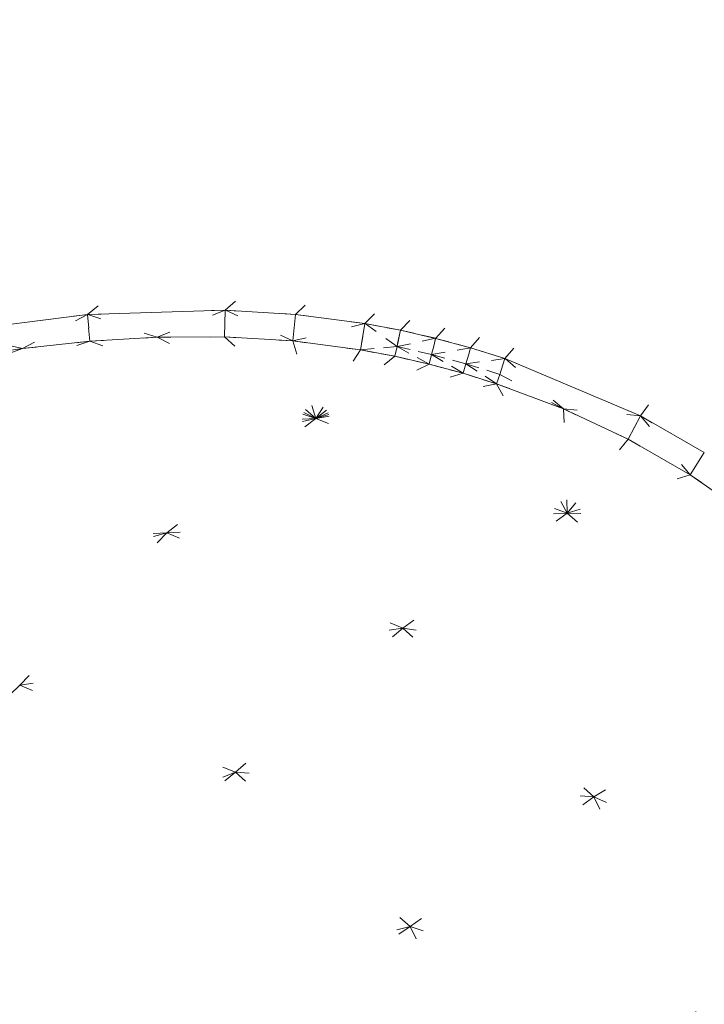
# Model space of a CAD drawing. Header units: millimetres. Extents: x 1700 to 4670, y 990 to 3874.
# Tile 75 of 110: x 3234.42 to 3239.43, y 1844.93 to 1852.14. Entities that reach past the tile are written whole.
import ezdxf

# ---------------------------------------------------------------- set-up
doc = ezdxf.new("R2010")
doc.units = ezdxf.units.MM
doc.linetypes.add('Wipeout_Contour', pattern=[1000, 0, -1000])
doc.layers.add('Nowe_320-W Umeblowanie', color=252, linetype='Continuous')
doc.layers.add('Nowe_320-W Umeblowanie_Nr_pióra__2', color=252, linetype='Continuous', lineweight=13)

msp = doc.modelspace()

# ---------------------------------------------------------------- linework, layer by layer
at = {"layer": 'Nowe_320-W Umeblowanie', "color": 252, "linetype": 'Wipeout_Contour', "lineweight": 0, "ltscale": 46405.965671}
for p, q in [((3245.4093, 1858.4068), (3230.8291, 1849.1759)), ((3231.8692, 1849.4351), (3245.4093, 1858.4068))]:
    msp.add_line(p, q, dxfattribs=at)
at = {"layer": 'Nowe_320-W Umeblowanie', "color": 252, "linetype": 'Wipeout_Contour', "lineweight": 0, "ltscale": 46282.620527}
msp.add_line((3230.8291, 1849.1759), (3245.4093, 1858.4068), dxfattribs=at)
at = {"layer": 'Nowe_320-W Umeblowanie', "color": 252, "linetype": 'Wipeout_Contour', "lineweight": 0, "ltscale": 46415.780156}
for p, q in [((3245.4093, 1858.4068), (3231.8692, 1849.4351)), ((3232.3913, 1849.5551), (3245.4093, 1858.4068))]:
    msp.add_line(p, q, dxfattribs=at)
at = {"layer": 'Nowe_320-W Umeblowanie', "color": 252, "linetype": 'Wipeout_Contour', "lineweight": 0, "ltscale": 46422.462243}
for p, q in [((3245.4093, 1858.4068), (3232.3913, 1849.5551)), ((3232.915, 1849.6678), (3245.4093, 1858.4068))]:
    msp.add_line(p, q, dxfattribs=at)
at = {"layer": 'Nowe_320-W Umeblowanie', "color": 252, "linetype": 'Wipeout_Contour', "lineweight": 0, "ltscale": 46429.096288}
for p, q in [((3245.4093, 1858.4068), (3232.915, 1849.6678)), ((3233.4133, 1849.7667), (3245.4093, 1858.4068))]:
    msp.add_line(p, q, dxfattribs=at)
at = {"layer": 'Nowe_320-W Umeblowanie', "color": 252, "linetype": 'Wipeout_Contour', "lineweight": 0, "ltscale": 46435.703654}
for p, q in [((3245.4093, 1858.4068), (3233.4133, 1849.7667)), ((3233.9136, 1849.8546), (3245.4093, 1858.4068))]:
    msp.add_line(p, q, dxfattribs=at)
at = {"layer": 'Nowe_320-W Umeblowanie', "color": 252, "linetype": 'Wipeout_Contour', "lineweight": 0, "ltscale": 46446.028822}
for p, q in [((3245.4093, 1858.4068), (3233.9136, 1849.8546)), ((3234.915, 1849.9802), (3245.4093, 1858.4068)), ((3233.9136, 1849.8546), (3234.915, 1849.9802))]:
    msp.add_line(p, q, dxfattribs=at)
at = {"layer": 'Nowe_320-W Umeblowanie', "color": 252, "linetype": 'Wipeout_Contour', "lineweight": 0, "ltscale": 46460.708721}
for p, q in [((3245.4093, 1858.4068), (3234.915, 1849.9802)), ((3235.9234, 1850.0118), (3245.4093, 1858.4068)), ((3234.915, 1849.9802), (3235.9234, 1850.0118))]:
    msp.add_line(p, q, dxfattribs=at)
at = {"layer": 'Nowe_320-W Umeblowanie', "color": 252, "linetype": 'Wipeout_Contour', "lineweight": 0, "ltscale": 46472.601092}
for p, q in [((3245.4093, 1858.4068), (3235.9234, 1850.0118)), ((3236.4369, 1849.9811), (3245.4093, 1858.4068)), ((3235.9234, 1850.0118), (3236.4369, 1849.9811))]:
    msp.add_line(p, q, dxfattribs=at)
at = {"layer": 'Nowe_320-W Umeblowanie', "color": 252, "linetype": 'Wipeout_Contour', "lineweight": 0, "ltscale": 46481.188787}
for p, q in [((3245.4093, 1858.4068), (3236.4369, 1849.9811)), ((3236.9469, 1849.9142), (3245.4093, 1858.4068)), ((3236.4369, 1849.9811), (3236.9469, 1849.9142))]:
    msp.add_line(p, q, dxfattribs=at)
at = {"layer": 'Nowe_320-W Umeblowanie', "color": 252, "linetype": 'Wipeout_Contour', "lineweight": 0, "ltscale": 46487.941636}
for p, q in [((3245.4093, 1858.4068), (3236.9469, 1849.9142)), ((3237.2068, 1849.865), (3245.4093, 1858.4068)), ((3236.9469, 1849.9142), (3237.2068, 1849.865))]:
    msp.add_line(p, q, dxfattribs=at)
at = {"layer": 'Nowe_320-W Umeblowanie', "color": 252, "linetype": 'Wipeout_Contour', "lineweight": 0, "ltscale": 46492.658738}
for p, q in [((3245.4093, 1858.4068), (3237.2068, 1849.865)), ((3237.4647, 1849.8056), (3245.4093, 1858.4068)), ((3237.2068, 1849.865), (3237.4647, 1849.8056))]:
    msp.add_line(p, q, dxfattribs=at)
at = {"layer": 'Nowe_320-W Umeblowanie', "color": 252, "linetype": 'Wipeout_Contour', "lineweight": 0, "ltscale": 46497.465299}
for p, q in [((3245.4093, 1858.4068), (3237.4647, 1849.8056)), ((3237.72, 1849.7364), (3245.4093, 1858.4068)), ((3237.4647, 1849.8056), (3237.72, 1849.7364))]:
    msp.add_line(p, q, dxfattribs=at)
at = {"layer": 'Nowe_320-W Umeblowanie', "color": 252, "linetype": 'Wipeout_Contour', "lineweight": 0, "ltscale": 46502.353335}
for p, q in [((3245.4093, 1858.4068), (3237.72, 1849.7364)), ((3237.9726, 1849.6574), (3245.4093, 1858.4068)), ((3237.72, 1849.7364), (3237.9726, 1849.6574))]:
    msp.add_line(p, q, dxfattribs=at)
at = {"layer": 'Nowe_320-W Umeblowanie', "color": 252, "linetype": 'Wipeout_Contour', "lineweight": 0, "ltscale": 46515.088087}
for p, q in [((3245.4093, 1858.4068), (3237.9726, 1849.6574)), ((3238.9651, 1849.2373), (3245.4093, 1858.4068)), ((3237.9726, 1849.6574), (3238.9651, 1849.2373))]:
    msp.add_line(p, q, dxfattribs=at)
at = {"layer": 'Nowe_320-W Umeblowanie', "color": 252, "linetype": 'Wipeout_Contour', "lineweight": 0, "ltscale": 46530.846452}
for p, q in [((3245.4093, 1858.4068), (3238.9651, 1849.2373)), ((3238.9651, 1849.2373), (3239.4326, 1848.9685))]:
    msp.add_line(p, q, dxfattribs=at)
at = {"layer": 'Nowe_320-W Umeblowanie', "color": 252, "linetype": 'Wipeout_Contour', "lineweight": 0, "ltscale": 46435.325006}
for p, q in [((3235.9226, 1850.0118), (3234.9159, 1849.9802)), ((3235.4253, 1849.8134), (3235.9226, 1850.0118)), ((3234.9159, 1849.9802), (3235.4253, 1849.8134))]:
    msp.add_line(p, q, dxfattribs=at)
at = {"layer": 'Nowe_320-W Umeblowanie', "color": 252, "linetype": 'Wipeout_Contour', "lineweight": 0, "ltscale": 46444.310496}
for p, q in [((3235.9226, 1850.0118), (3235.4253, 1849.8134)), ((3235.9182, 1849.8157), (3235.9226, 1850.0118)), ((3235.4253, 1849.8134), (3235.9182, 1849.8157))]:
    msp.add_line(p, q, dxfattribs=at)
at = {"layer": 'Nowe_320-W Umeblowanie', "color": 252, "linetype": 'Wipeout_Contour', "lineweight": 0, "ltscale": 46452.920102}
for p, q in [((3235.9234, 1850.0118), (3235.9182, 1849.8157)), ((3236.4185, 1849.7863), (3235.9234, 1850.0118)), ((3235.9182, 1849.8157), (3236.4185, 1849.7863))]:
    msp.add_line(p, q, dxfattribs=at)
at = {"layer": 'Nowe_320-W Umeblowanie', "color": 252, "linetype": 'Wipeout_Contour', "lineweight": 0, "ltscale": 46454.732197}
for p, q in [((3235.9242, 1850.0118), (3236.4185, 1849.7863)), ((3236.4369, 1849.9811), (3235.9242, 1850.0118)), ((3236.4185, 1849.7863), (3236.4369, 1849.9811))]:
    msp.add_line(p, q, dxfattribs=at)
at = {"layer": 'Nowe_320-W Umeblowanie', "color": 252, "linetype": 'Wipeout_Contour', "lineweight": 0, "ltscale": 46413.667212}
for p, q in [((3234.9143, 1849.9801), (3233.9145, 1849.8547)), ((3234.438, 1849.7313), (3234.9143, 1849.9801)), ((3233.9145, 1849.8547), (3234.438, 1849.7313))]:
    msp.add_line(p, q, dxfattribs=at)
at = {"layer": 'Nowe_320-W Umeblowanie', "color": 252, "linetype": 'Wipeout_Contour', "lineweight": 0, "ltscale": 46421.87001}
for p, q in [((3234.9143, 1849.9801), (3234.438, 1849.7313)), ((3234.9315, 1849.784), (3234.9143, 1849.9801)), ((3234.438, 1849.7313), (3234.9315, 1849.784))]:
    msp.add_line(p, q, dxfattribs=at)
at = {"layer": 'Nowe_320-W Umeblowanie', "color": 252, "linetype": 'Wipeout_Contour', "lineweight": 0, "ltscale": 46429.821507}
for p, q in [((3234.915, 1849.9802), (3234.9315, 1849.784)), ((3235.4253, 1849.8134), (3234.915, 1849.9802)), ((3234.9315, 1849.784), (3235.4253, 1849.8134))]:
    msp.add_line(p, q, dxfattribs=at)
at = {"layer": 'Nowe_320-W Umeblowanie', "color": 252, "linetype": 'Wipeout_Contour', "lineweight": 0, "ltscale": 46464.165671}
for p, q in [((3236.4369, 1849.9811), (3236.4185, 1849.7863)), ((3236.9461, 1849.9143), (3236.4369, 1849.9811)), ((3236.4185, 1849.7863), (3236.9461, 1849.9143))]:
    msp.add_line(p, q, dxfattribs=at)
at = {"layer": 'Nowe_320-W Umeblowanie', "color": 252, "linetype": 'Wipeout_Contour', "lineweight": 0, "ltscale": 61876.367335}
for p, q in [((3234.438, 1849.7313), (3233.9136, 1849.8546)), ((3233.9452, 1849.6596), (3234.438, 1849.7313))]:
    msp.add_line(p, q, dxfattribs=at)
at = {"layer": 'Nowe_320-W Umeblowanie', "color": 252, "linetype": 'Wipeout_Contour', "lineweight": 0, "ltscale": 61959.240825}
for p, q in [((3236.9461, 1849.9143), (3236.4185, 1849.7863)), ((3236.9142, 1849.7216), (3236.9389, 1849.8673)), ((3236.9389, 1849.8673), (3236.9461, 1849.9143)), ((3236.4185, 1849.7863), (3236.9142, 1849.7216))]:
    msp.add_line(p, q, dxfattribs=at)
at = {"layer": 'Nowe_320-W Umeblowanie', "color": 252, "linetype": 'Wipeout_Contour', "lineweight": 0, "ltscale": 61966.924754}
for p, q in [((3236.9389, 1849.8673), (3236.9142, 1849.7216)), ((3236.9469, 1849.9142), (3236.9389, 1849.8673)), ((3237.1816, 1849.7451), (3236.9469, 1849.9142)), ((3236.9142, 1849.7216), (3237.1816, 1849.7451))]:
    msp.add_line(p, q, dxfattribs=at)
at = {"layer": 'Nowe_320-W Umeblowanie', "color": 252, "linetype": 'Wipeout_Contour', "lineweight": 0, "ltscale": 46476.408044}
for p, q in [((3237.2068, 1849.865), (3236.9475, 1849.9141)), ((3236.9475, 1849.9141), (3237.1816, 1849.7451)), ((3237.1816, 1849.7451), (3237.2068, 1849.865))]:
    msp.add_line(p, q, dxfattribs=at)
at = {"layer": 'Nowe_320-W Umeblowanie', "color": 252, "linetype": 'Wipeout_Contour', "lineweight": 0, "ltscale": 46481.877133}
for p, q in [((3237.2068, 1849.865), (3237.1816, 1849.7451)), ((3237.4641, 1849.8058), (3237.2068, 1849.865)), ((3237.1816, 1849.7451), (3237.4641, 1849.8058))]:
    msp.add_line(p, q, dxfattribs=at)
at = {"layer": 'Nowe_320-W Umeblowanie', "color": 252, "linetype": 'Wipeout_Contour', "lineweight": 0, "ltscale": 46430.225852}
for p, q in [((3234.9315, 1849.784), (3232.6438, 1849.0588)), ((3236.5868, 1849.2171), (3234.9315, 1849.784)), ((3232.6438, 1849.0588), (3236.5868, 1849.2171))]:
    msp.add_line(p, q, dxfattribs=at)
at = {"layer": 'Nowe_320-W Umeblowanie', "color": 252, "linetype": 'Wipeout_Contour', "lineweight": 0, "ltscale": 46409.65179}
for p, q in [((3232.6438, 1849.0588), (3234.9315, 1849.784)), ((3234.9315, 1849.784), (3234.438, 1849.7313)), ((3234.438, 1849.7313), (3232.6438, 1849.0588))]:
    msp.add_line(p, q, dxfattribs=at)
at = {"layer": 'Nowe_320-W Umeblowanie', "color": 252, "linetype": 'Wipeout_Contour', "lineweight": 0, "ltscale": 46446.924642}
for p, q in [((3235.4253, 1849.8134), (3234.9315, 1849.784)), ((3234.9315, 1849.784), (3236.5868, 1849.2171)), ((3236.5868, 1849.2171), (3235.4253, 1849.8134))]:
    msp.add_line(p, q, dxfattribs=at)
at = {"layer": 'Nowe_320-W Umeblowanie', "color": 252, "linetype": 'Wipeout_Contour', "lineweight": 0, "ltscale": 46454.290773}
for p, q in [((3235.9182, 1849.8157), (3235.4253, 1849.8134)), ((3235.4253, 1849.8134), (3236.5868, 1849.2171)), ((3236.5868, 1849.2171), (3235.9182, 1849.8157))]:
    msp.add_line(p, q, dxfattribs=at)
at = {"layer": 'Nowe_320-W Umeblowanie', "color": 252, "linetype": 'Wipeout_Contour', "lineweight": 0, "ltscale": 46461.979661}
for p, q in [((3236.4185, 1849.7863), (3235.9182, 1849.8157)), ((3235.9182, 1849.8157), (3236.5868, 1849.2171)), ((3236.5868, 1849.2171), (3236.4185, 1849.7863))]:
    msp.add_line(p, q, dxfattribs=at)
at = {"layer": 'Nowe_320-W Umeblowanie', "color": 252, "linetype": 'Wipeout_Contour', "lineweight": 0, "ltscale": 46470.694329}
for p, q in [((3236.9142, 1849.7216), (3236.4185, 1849.7863)), ((3236.4185, 1849.7863), (3236.5868, 1849.2171)), ((3236.5868, 1849.2171), (3236.9142, 1849.7216))]:
    msp.add_line(p, q, dxfattribs=at)
at = {"layer": 'Nowe_320-W Umeblowanie', "color": 252, "linetype": 'Wipeout_Contour', "lineweight": 0, "ltscale": 61979.184648}
for p, q in [((3237.4641, 1849.8058), (3237.1816, 1849.7451)), ((3237.453, 1849.759), (3237.4641, 1849.8058)), ((3237.1816, 1849.7451), (3237.4349, 1849.6869)), ((3237.4349, 1849.6869), (3237.453, 1849.759))]:
    msp.add_line(p, q, dxfattribs=at)
at = {"layer": 'Nowe_320-W Umeblowanie', "color": 252, "linetype": 'Wipeout_Contour', "lineweight": 0, "ltscale": 61984.802791}
for p, q in [((3237.4647, 1849.8056), (3237.453, 1849.759)), ((3237.7196, 1849.7365), (3237.4647, 1849.8056)), ((3237.453, 1849.759), (3237.4349, 1849.6869)), ((3237.4349, 1849.6869), (3237.7196, 1849.7365))]:
    msp.add_line(p, q, dxfattribs=at)
at = {"layer": 'Nowe_320-W Umeblowanie', "color": 252, "linetype": 'Wipeout_Contour', "lineweight": 0, "ltscale": 46402.813001}
for p, q in [((3232.6438, 1849.0588), (3234.438, 1849.7313)), ((3234.438, 1849.7313), (3233.9452, 1849.6596))]:
    msp.add_line(p, q, dxfattribs=at)
at = {"layer": 'Nowe_320-W Umeblowanie', "color": 252, "linetype": 'Wipeout_Contour', "lineweight": 0, "ltscale": 46477.0444}
for p, q in [((3236.9142, 1849.7216), (3236.5868, 1849.2171)), ((3237.1667, 1849.674), (3236.9142, 1849.7216)), ((3236.5868, 1849.2171), (3237.1667, 1849.674))]:
    msp.add_line(p, q, dxfattribs=at)
at = {"layer": 'Nowe_320-W Umeblowanie', "color": 252, "linetype": 'Wipeout_Contour', "lineweight": 0, "ltscale": 46478.228761}
for p, q in [((3237.1816, 1849.7451), (3236.9142, 1849.7216)), ((3236.9142, 1849.7216), (3237.1667, 1849.674)), ((3237.1667, 1849.674), (3237.1816, 1849.7451))]:
    msp.add_line(p, q, dxfattribs=at)
at = {"layer": 'Nowe_320-W Umeblowanie', "color": 252, "linetype": 'Wipeout_Contour', "lineweight": 0, "ltscale": 46483.638766}
for p, q in [((3237.1816, 1849.7451), (3237.1667, 1849.674)), ((3237.4172, 1849.6165), (3237.1816, 1849.7451)), ((3237.1667, 1849.674), (3237.4172, 1849.6165))]:
    msp.add_line(p, q, dxfattribs=at)
at = {"layer": 'Nowe_320-W Umeblowanie', "color": 252, "linetype": 'Wipeout_Contour', "lineweight": 0, "ltscale": 46484.908024}
for p, q in [((3237.4349, 1849.6869), (3237.1816, 1849.7451)), ((3237.1816, 1849.7451), (3237.4172, 1849.6165)), ((3237.4172, 1849.6165), (3237.4349, 1849.6869))]:
    msp.add_line(p, q, dxfattribs=at)
at = {"layer": 'Nowe_320-W Umeblowanie', "color": 252, "linetype": 'Wipeout_Contour', "lineweight": 0, "ltscale": 61988.704861}
for p, q in [((3237.7196, 1849.7365), (3237.4349, 1849.6869)), ((3237.7065, 1849.69), (3237.7196, 1849.7365)), ((3237.4349, 1849.6869), (3237.6857, 1849.619)), ((3237.6857, 1849.619), (3237.7065, 1849.69))]:
    msp.add_line(p, q, dxfattribs=at)
at = {"layer": 'Nowe_320-W Umeblowanie', "color": 252, "linetype": 'Wipeout_Contour', "lineweight": 0, "ltscale": 61994.51821}
for p, q in [((3237.72, 1849.7364), (3237.7065, 1849.69)), ((3237.972, 1849.6576), (3237.72, 1849.7364)), ((3237.7065, 1849.69), (3237.6857, 1849.619)), ((3237.6857, 1849.619), (3237.972, 1849.6576))]:
    msp.add_line(p, q, dxfattribs=at)
at = {"layer": 'Nowe_320-W Umeblowanie', "color": 252, "linetype": 'Wipeout_Contour', "lineweight": 0, "ltscale": 46481.540586}
for p, q in [((3237.1667, 1849.674), (3236.5868, 1849.2171)), ((3237.4172, 1849.6165), (3237.1667, 1849.674)), ((3236.5868, 1849.2171), (3237.4172, 1849.6165))]:
    msp.add_line(p, q, dxfattribs=at)
at = {"layer": 'Nowe_320-W Umeblowanie', "color": 252, "linetype": 'Wipeout_Contour', "lineweight": 0, "ltscale": 46490.613283}
for p, q in [((3237.4349, 1849.6869), (3237.4172, 1849.6165)), ((3237.6654, 1849.5494), (3237.4349, 1849.6869)), ((3237.4172, 1849.6165), (3237.6654, 1849.5494))]:
    msp.add_line(p, q, dxfattribs=at)
at = {"layer": 'Nowe_320-W Umeblowanie', "color": 252, "linetype": 'Wipeout_Contour', "lineweight": 0, "ltscale": 46492.019308}
for p, q in [((3237.6857, 1849.619), (3237.4349, 1849.6869)), ((3237.4349, 1849.6869), (3237.6654, 1849.5494)), ((3237.6654, 1849.5494), (3237.6857, 1849.619))]:
    msp.add_line(p, q, dxfattribs=at)
at = {"layer": 'Nowe_320-W Umeblowanie', "color": 252, "linetype": 'Wipeout_Contour', "lineweight": 0, "ltscale": 61998.376171}
for p, q in [((3237.972, 1849.6576), (3237.6857, 1849.619)), ((3237.9572, 1849.6115), (3237.972, 1849.6576)), ((3237.6857, 1849.619), (3237.9338, 1849.5416)), ((3237.9338, 1849.5416), (3237.9572, 1849.6115))]:
    msp.add_line(p, q, dxfattribs=at)
at = {"layer": 'Nowe_320-W Umeblowanie', "color": 252, "linetype": 'Wipeout_Contour', "lineweight": 0, "ltscale": 62007.165646}
for p, q in [((3237.9726, 1849.6574), (3237.9572, 1849.6115)), ((3238.4015, 1849.2882), (3237.9726, 1849.6574)), ((3237.9572, 1849.6115), (3237.9338, 1849.5416)), ((3237.9338, 1849.5416), (3238.4015, 1849.2882))]:
    msp.add_line(p, q, dxfattribs=at)
at = {"layer": 'Nowe_320-W Umeblowanie', "color": 252, "linetype": 'Wipeout_Contour', "lineweight": 0, "ltscale": 46516.762547}
for p, q in [((3237.9733, 1849.6571), (3238.4015, 1849.2882)), ((3238.9642, 1849.2377), (3237.9733, 1849.6571)), ((3238.4015, 1849.2882), (3238.9642, 1849.2377))]:
    msp.add_line(p, q, dxfattribs=at)
at = {"layer": 'Nowe_320-W Umeblowanie', "color": 252, "linetype": 'Wipeout_Contour', "lineweight": 0, "ltscale": 46486.180624}
for p, q in [((3237.4172, 1849.6165), (3236.5868, 1849.2171)), ((3237.6654, 1849.5494), (3237.4172, 1849.6165)), ((3236.5868, 1849.2171), (3237.6654, 1849.5494))]:
    msp.add_line(p, q, dxfattribs=at)
at = {"layer": 'Nowe_320-W Umeblowanie', "color": 252, "linetype": 'Wipeout_Contour', "lineweight": 0, "ltscale": 46497.712763}
for p, q in [((3237.6857, 1849.619), (3237.6654, 1849.5494)), ((3237.9109, 1849.4729), (3237.6857, 1849.619)), ((3237.6654, 1849.5494), (3237.9109, 1849.4729))]:
    msp.add_line(p, q, dxfattribs=at)
at = {"layer": 'Nowe_320-W Umeblowanie', "color": 252, "linetype": 'Wipeout_Contour', "lineweight": 0, "ltscale": 46499.245091}
for p, q in [((3237.9338, 1849.5416), (3237.6857, 1849.619)), ((3237.6857, 1849.619), (3237.9109, 1849.4729)), ((3237.9109, 1849.4729), (3237.9338, 1849.5416))]:
    msp.add_line(p, q, dxfattribs=at)
at = {"layer": 'Nowe_320-W Umeblowanie', "color": 252, "linetype": 'Wipeout_Contour', "lineweight": 0, "ltscale": 46490.934184}
for p, q in [((3237.6654, 1849.5494), (3236.5868, 1849.2171)), ((3237.9109, 1849.4729), (3237.6654, 1849.5494)), ((3236.5868, 1849.2171), (3237.9109, 1849.4729))]:
    msp.add_line(p, q, dxfattribs=at)
at = {"layer": 'Nowe_320-W Umeblowanie', "color": 252, "linetype": 'Wipeout_Contour', "lineweight": 0, "ltscale": 46507.408416}
for p, q in [((3237.9338, 1849.5416), (3237.9109, 1849.4729)), ((3238.4015, 1849.2882), (3237.9338, 1849.5416)), ((3237.9109, 1849.4729), (3238.4015, 1849.2882))]:
    msp.add_line(p, q, dxfattribs=at)
at = {"layer": 'Nowe_320-W Umeblowanie', "color": 252, "linetype": 'Wipeout_Contour', "lineweight": 0, "ltscale": 46503.409929}
for p, q in [((3237.9109, 1849.4729), (3236.5868, 1849.2171)), ((3238.4289, 1848.5234), (3237.9109, 1849.4729)), ((3236.5868, 1849.2171), (3238.4289, 1848.5234))]:
    msp.add_line(p, q, dxfattribs=at)
at = {"layer": 'Nowe_320-W Umeblowanie', "color": 252, "linetype": 'Wipeout_Contour', "lineweight": 0, "ltscale": 46516.891819}
for p, q in [((3238.4015, 1849.2882), (3237.9109, 1849.4729)), ((3237.9109, 1849.4729), (3238.4289, 1848.5234)), ((3238.4289, 1848.5234), (3238.4015, 1849.2882))]:
    msp.add_line(p, q, dxfattribs=at)
at = {"layer": 'Nowe_320-W Umeblowanie', "color": 252, "linetype": 'Wipeout_Contour', "lineweight": 0, "ltscale": 46527.718383}
for p, q in [((3238.8755, 1849.0657), (3238.4015, 1849.2882)), ((3238.4015, 1849.2882), (3238.4289, 1848.5234)), ((3238.4289, 1848.5234), (3238.8755, 1849.0657))]:
    msp.add_line(p, q, dxfattribs=at)
at = {"layer": 'Nowe_320-W Umeblowanie', "color": 252, "linetype": 'Wipeout_Contour', "lineweight": 0, "ltscale": 46526.772663}
for p, q in [((3238.4015, 1849.2882), (3238.8755, 1849.0657)), ((3238.9642, 1849.2377), (3238.4015, 1849.2882)), ((3238.8755, 1849.0657), (3238.9642, 1849.2377))]:
    msp.add_line(p, q, dxfattribs=at)
at = {"layer": 'Nowe_320-W Umeblowanie', "color": 252, "linetype": 'Wipeout_Contour', "lineweight": 0, "ltscale": 46416.504522}
for p, q in [((3231.9393, 1848.2481), (3236.5868, 1849.2171)), ((3236.5868, 1849.2171), (3232.6438, 1849.0588))]:
    msp.add_line(p, q, dxfattribs=at)
at = {"layer": 'Nowe_320-W Umeblowanie', "color": 252, "linetype": 'Wipeout_Contour', "lineweight": 0, "ltscale": 46442.926111}
for p, q in [((3236.5868, 1849.2171), (3231.9393, 1848.2481)), ((3235.4944, 1848.3799), (3236.5868, 1849.2171)), ((3231.9393, 1848.2481), (3235.4944, 1848.3799))]:
    msp.add_line(p, q, dxfattribs=at)
at = {"layer": 'Nowe_320-W Umeblowanie', "color": 252, "linetype": 'Wipeout_Contour', "lineweight": 0, "ltscale": 46492.03817}
for p, q in [((3236.5868, 1849.2171), (3235.4944, 1848.3799)), ((3238.4289, 1848.5234), (3236.5868, 1849.2171)), ((3235.4944, 1848.3799), (3238.4289, 1848.5234))]:
    msp.add_line(p, q, dxfattribs=at)
at = {"layer": 'Nowe_320-W Umeblowanie', "color": 252, "linetype": 'Wipeout_Contour', "lineweight": 0, "ltscale": 46537.648356}
for p, q in [((3238.965, 1849.2374), (3238.8755, 1849.0657)), ((3239.3292, 1848.8054), (3238.965, 1849.2374)), ((3238.8755, 1849.0657), (3239.3292, 1848.8054))]:
    msp.add_line(p, q, dxfattribs=at)
at = {"layer": 'Nowe_320-W Umeblowanie', "color": 252, "linetype": 'Wipeout_Contour', "lineweight": 0, "ltscale": 46542.294884}
for p, q in [((3239.4325, 1848.9686), (3238.9656, 1849.237)), ((3238.9656, 1849.237), (3239.3292, 1848.8054)), ((3239.3292, 1848.8054), (3239.4325, 1848.9686))]:
    msp.add_line(p, q, dxfattribs=at)
at = {"layer": 'Nowe_320-W Umeblowanie', "color": 252, "linetype": 'Wipeout_Contour', "lineweight": 0, "ltscale": 46537.752625}
for p, q in [((3238.8755, 1849.0657), (3238.4289, 1848.5234)), ((3239.3292, 1848.8054), (3238.8755, 1849.0657)), ((3238.4289, 1848.5234), (3239.3292, 1848.8054))]:
    msp.add_line(p, q, dxfattribs=at)
at = {"layer": 'Nowe_320-W Umeblowanie', "color": 252, "linetype": 'Wipeout_Contour', "lineweight": 0, "ltscale": 46553.29134}
for p, q in [((3239.4325, 1848.9686), (3239.3292, 1848.8054)), ((3239.7579, 1848.5076), (3239.4325, 1848.9686)), ((3239.3292, 1848.8054), (3239.7579, 1848.5076))]:
    msp.add_line(p, q, dxfattribs=at)
at = {"layer": 'Nowe_320-W Umeblowanie', "color": 252, "linetype": 'Wipeout_Contour', "lineweight": 0, "ltscale": 46548.278968}
for p, q in [((3239.3292, 1848.8054), (3238.4289, 1848.5234)), ((3239.7579, 1848.5076), (3239.3292, 1848.8054)), ((3238.4289, 1848.5234), (3239.7579, 1848.5076))]:
    msp.add_line(p, q, dxfattribs=at)
at = {"layer": 'Nowe_320-W Umeblowanie', "color": 252, "linetype": 'Wipeout_Contour', "lineweight": 0, "ltscale": 46506.03157}
for p, q in [((3238.4289, 1848.5234), (3235.4944, 1848.3799)), ((3237.2233, 1847.6825), (3238.4289, 1848.5234)), ((3235.4944, 1848.3799), (3237.2233, 1847.6825))]:
    msp.add_line(p, q, dxfattribs=at)
at = {"layer": 'Nowe_320-W Umeblowanie', "color": 252, "linetype": 'Wipeout_Contour', "lineweight": 0, "ltscale": 46547.942852}
for p, q in [((3238.4289, 1848.5234), (3237.2233, 1847.6825)), ((3239.9109, 1847.2514), (3238.4289, 1848.5234)), ((3237.2233, 1847.6825), (3239.9109, 1847.2514))]:
    msp.add_line(p, q, dxfattribs=at)
at = {"layer": 'Nowe_320-W Umeblowanie', "color": 252, "linetype": 'Wipeout_Contour', "lineweight": 0, "ltscale": 46561.784929}
for p, q in [((3239.7579, 1848.5076), (3238.4289, 1848.5234)), ((3238.4289, 1848.5234), (3239.9109, 1847.2514))]:
    msp.add_line(p, q, dxfattribs=at)
at = {"layer": 'Nowe_320-W Umeblowanie', "color": 252, "linetype": 'Wipeout_Contour', "lineweight": 0, "ltscale": 46413.736055}
for p, q in [((3231.169, 1847.1435), (3235.4944, 1848.3799)), ((3235.4944, 1848.3799), (3231.9393, 1848.2481))]:
    msp.add_line(p, q, dxfattribs=at)
at = {"layer": 'Nowe_320-W Umeblowanie', "color": 252, "linetype": 'Wipeout_Contour', "lineweight": 0, "ltscale": 46439.260044}
for p, q in [((3235.4944, 1848.3799), (3231.169, 1847.1435)), ((3234.4176, 1847.2636), (3235.4944, 1848.3799))]:
    msp.add_line(p, q, dxfattribs=at)
at = {"layer": 'Nowe_320-W Umeblowanie', "color": 252, "linetype": 'Wipeout_Contour', "lineweight": 0, "ltscale": 46483.117784}
for p, q in [((3235.4944, 1848.3799), (3234.4176, 1847.2636)), ((3237.2233, 1847.6825), (3235.4944, 1848.3799)), ((3234.4176, 1847.2636), (3237.2233, 1847.6825))]:
    msp.add_line(p, q, dxfattribs=at)
at = {"layer": 'Nowe_320-W Umeblowanie', "color": 252, "linetype": 'Wipeout_Contour', "lineweight": 0, "ltscale": 46497.750512}
for p, q in [((3237.2233, 1847.6825), (3234.4176, 1847.2636)), ((3235.9977, 1846.6268), (3237.2233, 1847.6825)), ((3234.4176, 1847.2636), (3235.9977, 1846.6268))]:
    msp.add_line(p, q, dxfattribs=at)
at = {"layer": 'Nowe_320-W Umeblowanie', "color": 252, "linetype": 'Wipeout_Contour', "lineweight": 0, "ltscale": 46536.005331}
for p, q in [((3237.2233, 1847.6825), (3235.9977, 1846.6268)), ((3238.6239, 1846.4454), (3237.2233, 1847.6825)), ((3235.9977, 1846.6268), (3238.6239, 1846.4454))]:
    msp.add_line(p, q, dxfattribs=at)
at = {"layer": 'Nowe_320-W Umeblowanie', "color": 252, "linetype": 'Wipeout_Contour', "lineweight": 0, "ltscale": 46562.225479}
for p, q in [((3237.2233, 1847.6825), (3238.6239, 1846.4454)), ((3239.9109, 1847.2514), (3237.2233, 1847.6825)), ((3238.6239, 1846.4454), (3239.9109, 1847.2514))]:
    msp.add_line(p, q, dxfattribs=at)
at = {"layer": 'Nowe_320-W Umeblowanie', "color": 252, "linetype": 'Wipeout_Contour', "lineweight": 0, "ltscale": 46474.490328}
for p, q in [((3234.4176, 1847.2636), (3232.1236, 1845.052)), ((3235.9977, 1846.6268), (3234.4176, 1847.2636)), ((3232.1236, 1845.052), (3235.9977, 1846.6268))]:
    msp.add_line(p, q, dxfattribs=at)
at = {"layer": 'Nowe_320-W Umeblowanie', "color": 252, "linetype": 'Wipeout_Contour', "lineweight": 0, "ltscale": 46603.816477}
for p, q in [((3239.9109, 1847.2514), (3238.6239, 1846.4454)), ((3238.6239, 1846.4454), (3240.7941, 1845.4882))]:
    msp.add_line(p, q, dxfattribs=at)
at = {"layer": 'Nowe_320-W Umeblowanie', "color": 252, "linetype": 'Wipeout_Contour', "lineweight": 0, "ltscale": 46484.41866}
for p, q in [((3235.9977, 1846.6268), (3232.1236, 1845.052)), ((3233.4073, 1844.5109), (3235.9977, 1846.6268))]:
    msp.add_line(p, q, dxfattribs=at)
at = {"layer": 'Nowe_320-W Umeblowanie', "color": 252, "linetype": 'Wipeout_Contour', "lineweight": 0, "ltscale": 46521.326966}
for p, q in [((3235.9977, 1846.6268), (3233.4073, 1844.5109)), ((3237.2782, 1845.4968), (3235.9977, 1846.6268)), ((3233.4073, 1844.5109), (3237.2782, 1845.4968))]:
    msp.add_line(p, q, dxfattribs=at)
at = {"layer": 'Nowe_320-W Umeblowanie', "color": 252, "linetype": 'Wipeout_Contour', "lineweight": 0, "ltscale": 46549.688378}
for p, q in [((3235.9977, 1846.6268), (3237.2782, 1845.4968)), ((3238.6239, 1846.4454), (3235.9977, 1846.6268)), ((3237.2782, 1845.4968), (3238.6239, 1846.4454))]:
    msp.add_line(p, q, dxfattribs=at)
at = {"layer": 'Nowe_320-W Umeblowanie', "color": 252, "linetype": 'Wipeout_Contour', "lineweight": 0, "ltscale": 46588.008961}
for p, q in [((3238.6239, 1846.4454), (3237.2782, 1845.4968)), ((3239.4134, 1844.7817), (3238.6239, 1846.4454)), ((3237.2782, 1845.4968), (3239.4134, 1844.7817))]:
    msp.add_line(p, q, dxfattribs=at)
at = {"layer": 'Nowe_320-W Umeblowanie', "color": 252, "linetype": 'Wipeout_Contour', "lineweight": 0, "ltscale": 46615.665029}
for p, q in [((3238.6239, 1846.4454), (3239.4134, 1844.7817)), ((3240.7941, 1845.4882), (3238.6239, 1846.4454))]:
    msp.add_line(p, q, dxfattribs=at)
at = {"layer": 'Nowe_320-W Umeblowanie', "color": 252, "linetype": 'Wipeout_Contour', "lineweight": 0, "ltscale": 46528.881534}
for p, q in [((3237.2782, 1845.4968), (3233.4073, 1844.5109)), ((3234.4544, 1843.5602), (3237.2782, 1845.4968))]:
    msp.add_line(p, q, dxfattribs=at)
at = {"layer": 'Nowe_320-W Umeblowanie', "color": 252, "linetype": 'Wipeout_Contour', "lineweight": 0, "ltscale": 46567.726895}
for p, q in [((3237.2782, 1845.4968), (3234.4544, 1843.5602)), ((3238, 1843.9767), (3237.2782, 1845.4968))]:
    msp.add_line(p, q, dxfattribs=at)
at = {"layer": 'Nowe_320-W Umeblowanie', "color": 252, "linetype": 'Wipeout_Contour', "lineweight": 0, "ltscale": 46598.800546}
for p, q in [((3237.2782, 1845.4968), (3238, 1843.9767)), ((3239.4134, 1844.7817), (3237.2782, 1845.4968))]:
    msp.add_line(p, q, dxfattribs=at)
at = {"layer": 'Nowe_320-W Umeblowanie_Nr_pióra__2', "color": 252, "linetype": 'Continuous', "lineweight": 13}
for p, q in [((3235.9234, 1850.0118), (3234.915, 1849.9802)), ((3235.9234, 1850.0118), (3234.915, 1849.9802)), ((3236.4369, 1849.9811), (3235.9234, 1850.0118)), ((3236.4369, 1849.9811), (3235.9234, 1850.0118)), ((3234.915, 1849.9802), (3233.9136, 1849.8546)), ((3234.915, 1849.9802), (3233.9136, 1849.8546)), ((3236.9469, 1849.9142), (3236.4369, 1849.9811)), ((3236.9469, 1849.9142), (3236.4369, 1849.9811)), ((3237.2068, 1849.865), (3236.9469, 1849.9142)), ((3237.2068, 1849.865), (3236.9469, 1849.9142)), ((3237.4647, 1849.8056), (3237.2068, 1849.865)), ((3237.4647, 1849.8056), (3237.2068, 1849.865)), ((3234.9315, 1849.784), (3234.438, 1849.7313)), ((3234.9315, 1849.784), (3234.438, 1849.7313)), ((3235.4253, 1849.8134), (3234.9315, 1849.784)), ((3235.4253, 1849.8134), (3234.9315, 1849.784)), ((3235.9182, 1849.8157), (3235.4253, 1849.8134)), ((3235.9182, 1849.8157), (3235.4253, 1849.8134)), ((3236.4185, 1849.7863), (3235.9182, 1849.8157)), ((3236.4185, 1849.7863), (3235.9182, 1849.8157)), ((3236.9142, 1849.7216), (3236.4185, 1849.7863)), ((3236.9142, 1849.7216), (3236.4185, 1849.7863)), ((3237.72, 1849.7364), (3237.4647, 1849.8056)), ((3237.72, 1849.7364), (3237.4647, 1849.8056)), ((3234.438, 1849.7313), (3233.9452, 1849.6596)), ((3234.438, 1849.7313), (3233.9452, 1849.6596)), ((3237.1667, 1849.674), (3236.9142, 1849.7216)), ((3237.1667, 1849.674), (3236.9142, 1849.7216)), ((3237.9726, 1849.6574), (3237.72, 1849.7364)), ((3237.9726, 1849.6574), (3237.72, 1849.7364)), ((3237.4172, 1849.6165), (3237.1667, 1849.674)), ((3237.4172, 1849.6165), (3237.1667, 1849.674)), ((3238.9651, 1849.2373), (3237.9726, 1849.6574)), ((3238.9651, 1849.2373), (3237.9726, 1849.6574)), ((3237.6654, 1849.5494), (3237.4172, 1849.6165)), ((3237.6654, 1849.5494), (3237.4172, 1849.6165)), ((3237.9109, 1849.4729), (3237.6654, 1849.5494)), ((3237.9109, 1849.4729), (3237.6654, 1849.5494)), ((3238.4015, 1849.2882), (3237.9109, 1849.4729)), ((3238.4015, 1849.2882), (3237.9109, 1849.4729)), ((3238.8755, 1849.0657), (3238.4015, 1849.2882)), ((3238.8755, 1849.0657), (3238.4015, 1849.2882)), ((3239.4326, 1848.9685), (3238.9651, 1849.2373)), ((3239.4326, 1848.9685), (3238.9651, 1849.2373)), ((3239.3292, 1848.8054), (3238.8755, 1849.0657)), ((3239.3292, 1848.8054), (3238.8755, 1849.0657)), ((3239.7579, 1848.5076), (3239.3292, 1848.8054)), ((3239.7579, 1848.5076), (3239.3292, 1848.8054))]:
    msp.add_line(p, q, dxfattribs=at)

doc.saveas('drawing.dxf')
